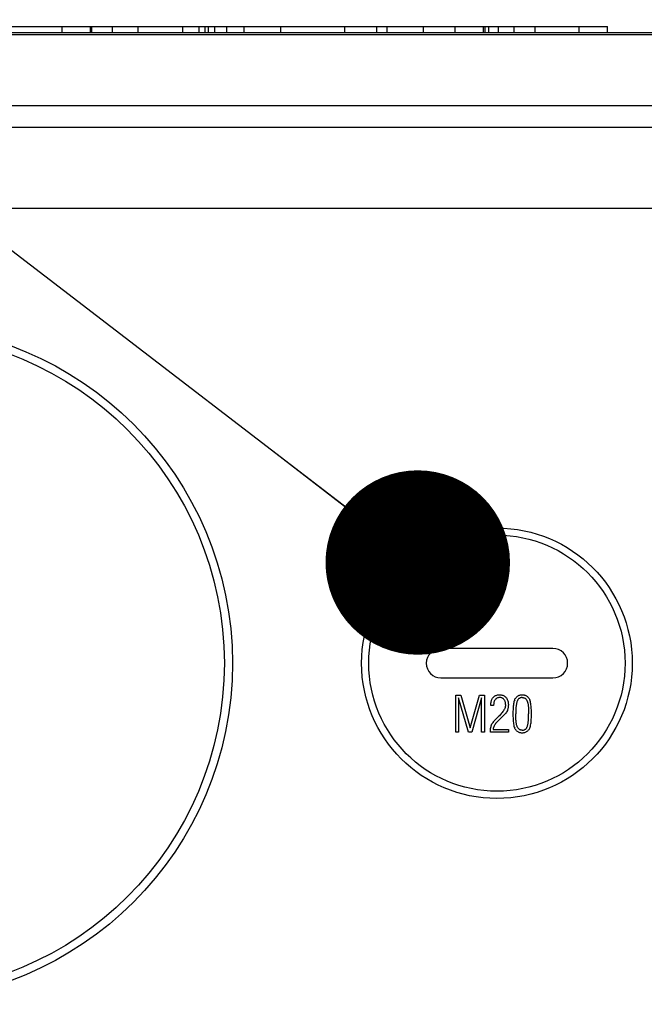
# Model space of a CAD drawing. Header units: millimetres. Extents: x 0 to 420, y 0 to 297.
# Tile 60 of 70: x 312 to 322, y 203 to 219. Entities that reach past the tile are written whole.
import ezdxf

# ---------------------------------------------------------------- set-up
doc = ezdxf.new("R2010")
doc.units = ezdxf.units.MM
doc.header["$LTSCALE"] = 23.1
doc.layers.get('0').update_dxf_attribs({"linetype": 'CONTINUOUS'})
for name, color, linetype in [('COMPONENTS', 7, 'CONTINUOUS'), ('DETAIL', 7, 'CONTINUOUS'), ('DIMENSION', 7, 'CONTINUOUS')]:
    doc.layers.add(name, color=color, linetype=linetype)
doc.styles.get("Standard").update_dxf_attribs({"font": 'arial.ttf'})
doc.dimstyles.new('DIMSTYLE_11', dxfattribs={"dimtxt": 3, "dimasz": 3, "dimexe": 0.18, "dimexo": 0.0625, "dimgap": 0.09, "dimtad": 1, "dimdec": 3, "dimlfac": 5, "dimdsep": 46, "dimtxsty": 'STANDARD', "dimblk": '_FILLED', "dimblk1": '_FILLED', "dimblk2": '_FILLED', "dimcen": 0.09, "dimadec": 0, "dimazin": 0, "dimtp": 0.5, "dimtm": 0.5, "dimtfac": 1, "dimtdec": 3, "dimtofl": 0, "dimtmove": 0, "dimatfit": 3, "dimldrblk": '_FILLED', "dimfxl": 1, "dimtolj": 1, "dimarcsym": 0})
doc.dimstyles.get("Standard").update_dxf_attribs({"dimtxt": 3, "dimasz": 3, "dimexe": 0.18, "dimexo": 0.0625, "dimgap": 0.09, "dimtad": 1, "dimdec": 3, "dimdsep": 46, "dimtxsty": 'STANDARD', "dimblk": '_FILLED', "dimblk1": '_FILLED', "dimblk2": '_FILLED', "dimcen": 0.09, "dimadec": 0, "dimazin": 0, "dimtol": 1, "dimtp": 0.001, "dimtm": 0.001, "dimtfac": 1, "dimtdec": 3, "dimtofl": 0, "dimtmove": 0, "dimatfit": 3, "dimldrblk": '_FILLED', "dimfxl": 1, "dimtolj": 1, "dimarcsym": 0})

# ---------------------------------------------------------------- blocks, each defined once
blk = doc.blocks.new('_FILLED')
at = {"color": 0, "linetype": 'BYBLOCK'}
blk.add_solid([(0, 0), (-1, 0.2), (-1, -0.2)], dxfattribs=at)
blk = doc.blocks.new('*D21')
at = {"layer": 'DIMENSION', "color": 2, "linetype": 'CONTINUOUS'}
for p, q in [((298.39, 226.906), (298.39, 230.906)), ((333.39, 219.498), (333.39, 230.906)), ((298.39, 228.906), (315.89, 228.906)), ((333.39, 228.906), (315.89, 228.906)), ((298.39, 216.463), (298.39, 224.964)), ((333.39, 217.31), (333.39, 218.478))]:
    blk.add_line(p, q, dxfattribs=at)
at = {"layer": 'DIMENSION', "color": 2, "linetype": 'CONTINUOUS', "xscale": 3, "yscale": 3, "zscale": 3, "rotation": 180}
blk.add_blockref('_FILLED', (298.39, 228.906), dxfattribs=at)
at = {"layer": 'DIMENSION', "color": 2, "linetype": 'CONTINUOUS', "xscale": 3, "yscale": 3, "zscale": 3}
blk.add_blockref('_FILLED', (333.39, 228.906), dxfattribs=at)
at = {"layer": 'DIMENSION', "color": 2, "linetype": 'CONTINUOUS', "insert": (315.89, 232.656), "char_height": 3, "width": 6.99257, "attachment_point": 2, "line_spacing_factor": 0.9}
blk.add_mtext('175', dxfattribs=at)
blk = doc.blocks.new('*D22')
at = {"layer": 'DIMENSION', "color": 2, "linetype": 'CONTINUOUS'}
for p, q in [((286.89, 233.048), (286.89, 240.906)), ((344.89, 226.753), (344.89, 240.906)), ((286.89, 238.906), (315.89, 238.906)), ((344.89, 238.906), (315.89, 238.906)), ((286.89, 223.748), (286.89, 230.473)), ((344.89, 217.686), (344.89, 224.666)), ((286.89, 202.197), (286.89, 221.528)), ((344.89, 202.066), (344.89, 216.896))]:
    blk.add_line(p, q, dxfattribs=at)
at = {"layer": 'DIMENSION', "color": 2, "linetype": 'CONTINUOUS', "xscale": 3, "yscale": 3, "zscale": 3, "rotation": 180}
blk.add_blockref('_FILLED', (286.89, 238.906), dxfattribs=at)
at = {"layer": 'DIMENSION', "color": 2, "linetype": 'CONTINUOUS', "xscale": 3, "yscale": 3, "zscale": 3}
blk.add_blockref('_FILLED', (344.89, 238.906), dxfattribs=at)
at = {"layer": 'DIMENSION', "color": 2, "linetype": 'CONTINUOUS', "insert": (315.89, 242.656), "char_height": 3, "width": 6.99257, "attachment_point": 2, "line_spacing_factor": 0.9}
blk.add_mtext('290', dxfattribs=at)

msp = doc.modelspace()

# ---------------------------------------------------------------- linework, layer by layer
at = {"layer": 'COMPONENTS', "color": 7, "linetype": 'CONTINUOUS'}
for p, q in [((311.16868, 218.90599), (321.4897, 218.90599)), ((312.61932, 218.80599), (312.61932, 218.90599)), ((313.08003, 218.80599), (313.08003, 218.90599)), ((313.10555, 218.80599), (313.10555, 218.90599)), ((314.849, 218.80599), (314.849, 218.90599)), ((314.94437, 218.80599), (314.94437, 218.90599)), ((315.00078, 218.80599), (315.00078, 218.90599)), ((315.10421, 218.80599), (315.10421, 218.90599)), ((315.30031, 218.80599), (315.30031, 218.90599)), ((315.57835, 218.80599), (315.57835, 218.90599)), ((316.17473, 218.80599), (316.17473, 218.90599)), ((317.21704, 218.80599), (317.21704, 218.90599)), ((317.73551, 218.80599), (317.73551, 218.90599)), ((317.90475, 218.80599), (317.90475, 218.90599)), ((318.4944, 218.80599), (318.4944, 218.90599)), ((319.01287, 218.80599), (319.01287, 218.90599)), ((319.47358, 218.80599), (319.47358, 218.90599)), ((319.50045, 218.80599), (319.50045, 218.90599)), ((321.02899, 218.80599), (321.02899, 218.90599)), ((321.4897, 218.80599), (321.4897, 218.90599)), ((308.09948, 218.80599), (323.67992, 218.80599)), ((329.59559, 215.94691), (302.18382, 215.94691)), ((320.5997, 208.78691), (318.7797, 208.78691)), ((318.7797, 208.30691), (320.5997, 208.30691)), ((319.02054, 207.42559), (319.02054, 208.02559)), ((319.02054, 208.02559), (319.10186, 208.02559)), ((319.06554, 207.9827), (319.06554, 207.42559)), ((319.22597, 207.42559), (319.06554, 207.9827)), ((319.10186, 208.02559), (319.25304, 207.49555)), ((319.25304, 207.49555), (319.40503, 208.02559)), ((319.44054, 207.9827), (319.28128, 207.42559)), ((319.40503, 208.02559), (319.48554, 208.02559)), ((319.44054, 207.42559), (319.44054, 207.9827)), ((319.48554, 208.02559), (319.48554, 207.42559)), ((319.59054, 207.86024), (319.59054, 207.86914)), ((319.63554, 207.86059), (319.59054, 207.86024)), ((319.70151, 207.66395), (319.71136, 207.67402)), ((319.71675, 207.67918), (319.71136, 207.67402)), ((319.75755, 207.65547), (319.75401, 207.65199)), ((319.76111, 207.65891), (319.75755, 207.65547)), ((319.77007, 207.66746), (319.76111, 207.65891)), ((319.62804, 207.47059), (319.87718, 207.47059)), ((319.87718, 207.47059), (319.87718, 207.42559)), ((319.06554, 207.42559), (319.02054, 207.42559)), ((319.28128, 207.42559), (319.22597, 207.42559)), ((319.48554, 207.42559), (319.44054, 207.42559)), ((319.87718, 207.42559), (319.58304, 207.42559))]:
    msp.add_line(p, q, dxfattribs=at)
at = {"layer": 'COMPONENTS', "color": 9, "linetype": 'CONTINUOUS'}
for p, q in [((313.44001, 218.80599), (313.44001, 218.90599)), ((313.85773, 218.80599), (313.85773, 218.90599)), ((314.5844, 218.80599), (314.5844, 218.90599)), ((319.55634, 218.80599), (319.55634, 218.90599)), ((319.717, 218.80599), (319.717, 218.90599)), ((319.96802, 218.80599), (319.96802, 218.90599)), ((320.31039, 218.80599), (320.31039, 218.90599)), ((307.92634, 218.7768), (323.85307, 218.7768)), ((303.19008, 217.61886), (328.60066, 217.61889)), ((303.19009, 217.26875), (328.58932, 217.26875))]:
    msp.add_line(p, q, dxfattribs=at)
at = {"layer": 'COMPONENTS', "color": 7, "linetype": 'CONTINUOUS'}
for points in [[(319.59052, 207.86899), (319.5909, 207.88374), (319.59199, 207.89783), (319.59379, 207.91125), (319.59632, 207.92401), (319.59955, 207.9361), (319.6035, 207.94756), (319.60819, 207.95841), (319.61358, 207.96863), (319.61957, 207.97813), (319.62615, 207.98691), (319.63333, 207.99498), (319.64104, 208.0023), (319.64927, 208.00888), (319.65802, 208.01471), (319.66722, 208.01973), (319.67686, 208.02392), (319.68695, 208.0273), (319.69736, 208.02991), (319.70807, 208.03175), (319.7191, 208.03281), (319.73046, 208.03309)], [(319.73772, 207.98809), (319.72891, 207.98787), (319.7204, 207.98708), (319.7122, 207.98572), (319.70429, 207.98381), (319.69668, 207.98132), (319.68942, 207.97818), (319.68248, 207.97437), (319.6759, 207.9699), (319.6698, 207.96477), (319.66422, 207.95895), (319.65914, 207.95247), (319.65458, 207.94544), (319.6506, 207.93787), (319.64715, 207.92975), (319.64417, 207.9212), (319.64165, 207.91227), (319.6396, 207.90292), (319.63796, 207.89308), (319.63673, 207.88274), (319.63593, 207.8719), (319.63554, 207.86059)], [(319.73046, 208.03309), (319.74445, 208.03267), (319.75791, 208.03119), (319.77083, 208.02865), (319.78327, 208.02506), (319.79517, 208.02041), (319.8064, 208.01468), (319.81695, 208.00783), (319.82682, 207.99991), (319.83587, 207.99103), (319.84409, 207.98117), (319.85147, 207.97036), (319.85789, 207.95875), (319.86329, 207.94635), (319.86772, 207.93314), (319.87116, 207.91922), (319.8736, 207.90461), (319.87506, 207.88928), (319.87554, 207.87324)], [(319.83054, 207.87617), (319.83021, 207.88778), (319.82922, 207.89879), (319.82757, 207.9092), (319.82525, 207.91901), (319.82227, 207.92823), (319.81869, 207.93683), (319.81451, 207.94481), (319.80973, 207.95217), (319.80446, 207.95889), (319.79871, 207.965), (319.79248, 207.97048), (319.78581, 207.97522), (319.77871, 207.9792), (319.77118, 207.98245), (319.76331, 207.98496), (319.75512, 207.98674), (319.74659, 207.98778), (319.73772, 207.98809)], [(319.97819, 207.95141), (319.97218, 207.93596), (319.96703, 207.91977), (319.96274, 207.90284), (319.95942, 207.88511), (319.95696, 207.86664), (319.95497, 207.84762), (319.95342, 207.82809), (319.95235, 207.808), (319.95154, 207.78739), (319.95094, 207.76626), (319.9506, 207.7446), (319.95054, 207.72242)], [(319.97819, 207.95141), (319.98326, 207.96117), (319.98885, 207.97046), (319.99496, 207.97927), (320.00159, 207.98768), (320.00875, 207.99562), (320.01641, 208.00288), (320.02465, 208.00946), (320.0334, 208.01535), (320.04245, 208.02039), (320.05178, 208.02446), (320.06141, 208.02768), (320.07112, 208.03014), (320.08084, 208.03188), (320.09065, 208.03286), (320.10054, 208.03309)], [(320.101, 207.98809), (320.09241, 207.98778), (320.08415, 207.98674), (320.07623, 207.98498), (320.06864, 207.9825), (320.06138, 207.97929), (320.05452, 207.97533), (320.04807, 207.97058), (320.04203, 207.96507), (320.03643, 207.95889), (320.03132, 207.95201), (320.02667, 207.94444), (320.02245, 207.93631), (320.01869, 207.92759), (320.01536, 207.91831), (320.0124, 207.90861), (320.0098, 207.89853), (320.00755, 207.88804), (320.00555, 207.87719), (320.00375, 207.86599), (320.0022, 207.85444), (320.00083, 207.84256), (319.99966, 207.83035), (319.99867, 207.81783), (319.99782, 207.805), (319.99709, 207.7919), (319.9965, 207.77849), (319.99605, 207.76481), (319.99574, 207.75084), (319.99557, 207.7366), (319.99554, 207.72207)], [(320.10054, 208.03309), (320.11057, 208.03288), (320.12047, 208.03189), (320.13023, 208.03011), (320.13992, 208.02754), (320.14947, 208.02419), (320.15874, 208.02002), (320.16775, 208.01496), (320.17648, 208.00909), (320.18468, 208.00254), (320.19225, 207.99531), (320.1993, 207.98741), (320.2058, 207.97905), (320.21176, 207.9703), (320.21718, 207.96108), (320.22206, 207.95141)], [(320.101, 207.98809), (320.10836, 207.98771), (320.11544, 207.98688), (320.12223, 207.9856), (320.12871, 207.98393), (320.1349, 207.9818), (320.14088, 207.97908), (320.14665, 207.97572), (320.15221, 207.97175), (320.15752, 207.96715), (320.1626, 207.96189), (320.16743, 207.95599), (320.17192, 207.94949), (320.17603, 207.94236), (320.1798, 207.93465), (320.18321, 207.9265), (320.18623, 207.91795), (320.18889, 207.90897), (320.19128, 207.89965), (320.1934, 207.89002), (320.19524, 207.88005), (320.19691, 207.86977), (320.19841, 207.85917), (320.19973, 207.84826), (320.2009, 207.83704), (320.2019, 207.8255), (320.20276, 207.81365), (320.20349, 207.8015), (320.2041, 207.78904), (320.20458, 207.77628), (320.20497, 207.76321), (320.20526, 207.74981), (320.20545, 207.7361), (320.20554, 207.72207)], [(320.25054, 207.72242), (320.25051, 207.74482), (320.25015, 207.76666), (320.24947, 207.78793), (320.24851, 207.80864), (320.24723, 207.82878), (320.2455, 207.84833), (320.24337, 207.86736), (320.24079, 207.8858), (320.23741, 207.90345), (320.2331, 207.92023), (320.22798, 207.93622), (320.22206, 207.95141)], [(319.83054, 207.87617), (319.83, 207.86397), (319.82834, 207.85152), (319.82557, 207.83884), (319.82165, 207.82586), (319.81662, 207.81264), (319.81059, 207.79935), (319.80357, 207.786), (319.79557, 207.77256), (319.78671, 207.75916), (319.77704, 207.74584), (319.76652, 207.73255), (319.75522, 207.71925), (319.74317, 207.70591), (319.73035, 207.69255), (319.71675, 207.67918)], [(319.8589, 207.77598), (319.8514, 207.76212), (319.84322, 207.74875), (319.83436, 207.73587), (319.8247, 207.72353), (319.81436, 207.71168), (319.80369, 207.70016), (319.79281, 207.68893), (319.7816, 207.67803), (319.77007, 207.66746)], [(319.87554, 207.87324), (319.87539, 207.86218), (319.87484, 207.85116), (319.87388, 207.84019), (319.87253, 207.82925), (319.87078, 207.81835), (319.86855, 207.80757), (319.86581, 207.79692), (319.86259, 207.78639), (319.8589, 207.77598)], [(319.60917, 207.5593), (319.6179, 207.57218), (319.62709, 207.5847), (319.63673, 207.59686), (319.64693, 207.60859), (319.65757, 207.61996), (319.66839, 207.63117), (319.67926, 207.64226), (319.69031, 207.65319), (319.70151, 207.66395)], [(319.75401, 207.65199), (319.74244, 207.64114), (319.73107, 207.63024), (319.71991, 207.61929), (319.7089, 207.60832), (319.69809, 207.5973), (319.68764, 207.58612), (319.67747, 207.57484), (319.66767, 207.56341), (319.65867, 207.55152), (319.6504, 207.53907), (319.64294, 207.52617), (319.63691, 207.51287), (319.63252, 207.49917), (319.62957, 207.48508), (319.62804, 207.47059)], [(319.95054, 207.72242), (319.9506, 207.69998), (319.95093, 207.67809), (319.95154, 207.65675), (319.95235, 207.63596), (319.95344, 207.61572), (319.95501, 207.59607), (319.95701, 207.57694), (319.95949, 207.55841), (319.96282, 207.54065), (319.9671, 207.52374), (319.97223, 207.50762), (319.97819, 207.49227)], [(320.101, 207.45559), (320.09281, 207.45589), (320.08495, 207.45684), (320.07741, 207.45842), (320.0702, 207.46063), (320.06331, 207.46348), (320.05672, 207.46705), (320.0504, 207.47136), (320.04437, 207.4764), (320.0387, 207.4822), (320.03336, 207.48883), (320.02838, 207.49623), (320.02386, 207.50425), (320.01988, 207.51287), (320.01636, 207.52211), (320.01323, 207.53179), (320.01051, 207.54191), (320.00818, 207.55248), (320.00608, 207.5634), (320.00419, 207.57466), (320.00254, 207.58628), (320.00108, 207.59825), (319.9998, 207.61055), (319.99872, 207.62321), (319.99781, 207.63623), (319.99709, 207.64962), (319.99653, 207.66338), (319.9961, 207.67751), (319.99579, 207.692), (319.9956, 207.70685), (319.99554, 207.72207)], [(320.101, 207.45559), (320.10904, 207.45588), (320.1168, 207.4568), (320.12427, 207.45837), (320.13145, 207.46053), (320.13836, 207.46333), (320.14498, 207.4669), (320.15135, 207.47128), (320.15744, 207.47642), (320.16315, 207.48234), (320.16846, 207.48906), (320.17339, 207.49656), (320.17785, 207.50467), (320.18178, 207.51341), (320.18524, 207.52278), (320.18832, 207.53255), (320.191, 207.5427), (320.19329, 207.55326), (320.19533, 207.56419), (320.19714, 207.57546), (320.19869, 207.5871), (320.20006, 207.59909), (320.20127, 207.61141), (320.20229, 207.62409), (320.20318, 207.63709), (320.20393, 207.65042), (320.20453, 207.66409), (320.20499, 207.67808), (320.20532, 207.69241), (320.2055, 207.70708), (320.20554, 207.72207)], [(320.22206, 207.49227), (320.22824, 207.50764), (320.23354, 207.52378), (320.23794, 207.54069), (320.24132, 207.55843), (320.24381, 207.57695), (320.24582, 207.59606), (320.24742, 207.61569), (320.24854, 207.63592), (320.2494, 207.6567), (320.25005, 207.67804), (320.25043, 207.69995), (320.25054, 207.72242)], [(319.58304, 207.42559), (319.58329, 207.44081), (319.58416, 207.45597), (319.58563, 207.47107), (319.58763, 207.48616), (319.59023, 207.50118), (319.59367, 207.51602), (319.59801, 207.53063), (319.60317, 207.54506), (319.60917, 207.5593)], [(320.10054, 207.41059), (320.09039, 207.41083), (320.08039, 207.41186), (320.07052, 207.41366), (320.06074, 207.41622), (320.05109, 207.41956), (320.04177, 207.42375), (320.03276, 207.42887), (320.02408, 207.43484), (320.01591, 207.44145), (320.00834, 207.44869), (320.00129, 207.45656), (319.99474, 207.46488), (319.98871, 207.47357), (319.9832, 207.4827), (319.97819, 207.49227)], [(320.22206, 207.49227), (320.21714, 207.48253), (320.21169, 207.47327), (320.20569, 207.46448), (320.19915, 207.45609), (320.19207, 207.44818), (320.18447, 207.44094), (320.17629, 207.43438), (320.16759, 207.4285), (320.15859, 207.42345), (320.1493, 207.41933), (320.13971, 207.41605), (320.13001, 207.41354), (320.12029, 207.41178), (320.11046, 207.4108), (320.10054, 207.41059)]]:
    msp.add_lwpolyline(points, dxfattribs=at)
for centre, radius in [((309.8897, 208.54691), 5.5), ((319.6897, 208.54691), 2.2)]:
    msp.add_circle(centre, radius, dxfattribs=at)
at = {"layer": 'COMPONENTS', "color": 9, "linetype": 'CONTINUOUS'}
for centre, radius in [((309.8897, 208.54691), 5.36807), ((319.6897, 208.54691), 2.08333)]:
    msp.add_circle(centre, radius, dxfattribs=at)
at = {"layer": 'COMPONENTS', "color": 7, "linetype": 'CONTINUOUS'}
for centre, start, end in [((318.7797, 208.54691), 90, 270), ((320.5997, 208.54691), 270, 90)]:
    msp.add_arc(centre, 0.24, start, end, dxfattribs=at)

# ---------------------------------------------------------------- dimensions: what is measured, and where the dimension line sits
at = {"layer": 'DIMENSION', "color": 2, "linetype": 'CONTINUOUS'}
for base, p1, p2, picture, middle in [((344.8897, 238.90599), (286.8897, 202.19661), (344.8897, 202.06594), '*D22', (312.39342, 241.15599)), ((333.3897, 228.90599), (298.3897, 216.46283), (333.3897, 217.30985), '*D21', (312.39342, 231.15599))]:
    dim = msp.add_linear_dim(base=base, p1=p1, p2=p2, dimstyle='DIMSTYLE_11', dxfattribs=at)
    dim.commit()
    dim.dimension.update_dxf_attribs({"geometry": picture, "text_midpoint": middle, "dimtype": 160})

# ---------------------------------------------------------------- leaders
at = {"layer": 'DETAIL', "color": 2, "linetype": 'CONTINUOUS'}
msp.add_leader([(318.40241, 210.18493), (285.96438, 235.09038), (280.96438, 235.09038)], dimstyle='STANDARD', override={"dimtad": 0, "dimldrblk": 'DOT'}, dxfattribs=at)

doc.saveas('drawing.dxf')
